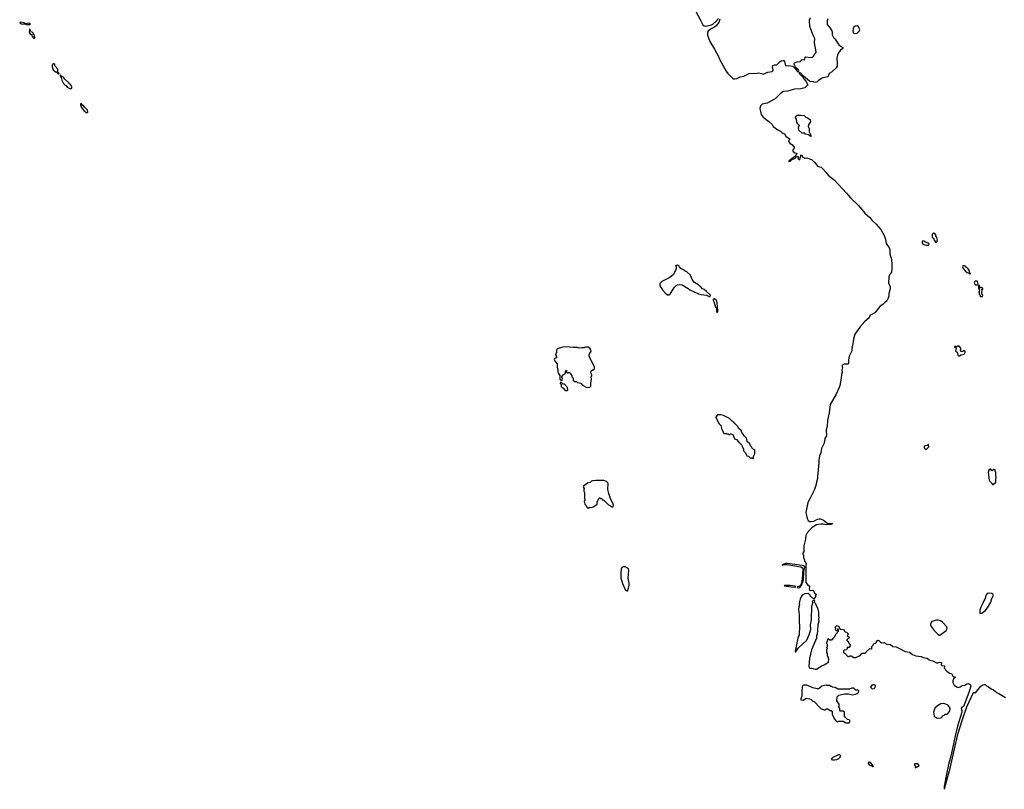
# Model space of a CAD drawing. Extents: x 2494159 to 2685562, y 773219 to 915170.
# Tile 18 of 201: x 2513973 to 2532401, y 844974 to 859385. Entities that reach past the tile are written whole.
import ezdxf

# ---------------------------------------------------------------- set-up
doc = ezdxf.new("R2010")
doc.units = 0

msp = doc.modelspace()

# ---------------------------------------------------------------- linework, layer by layer
at = {"layer": '0CON10XD'}
for points in [[(2526615, 859565), (2526715, 859378), (2526757, 859287), (2526785, 859267), (2526815, 859261), (2526921, 859289), (2526948, 859302), (2527002, 859348), (2527055, 859408)], [(2514115, 859288), (2514127, 859293), (2514165, 859293), (2514173, 859305), (2514153, 859317), (2514077, 859307), (2514053, 859325), (2513995, 859341), (2513977, 859335), (2513973, 859325), (2514005, 859310), (2514082, 859302), (2514115, 859288)], [(2527079, 859395), (2527060, 859335), (2527008, 859272), (2526976, 859244), (2526925, 859223), (2526859, 859175), (2526844, 859135), (2526845, 859095), (2526893, 858975), (2526976, 858835), (2527049, 858695), (2527068, 858645), (2527193, 858423), (2527225, 858377), (2527315, 858289), (2527335, 858279), (2527355, 858277), (2527396, 858285), (2527455, 858312), (2527525, 858327), (2527625, 858375), (2527776, 858386), (2527802, 858388), (2527855, 858380), (2527885, 858364), (2527975, 858401), (2528058, 858412), (2528071, 858425), (2528078, 858445), (2528063, 858505), (2528071, 858525), (2528105, 858541), (2528145, 858538), (2528205, 858601), (2528226, 858615), (2528262, 858622), (2528275, 858619), (2528287, 858605), (2528305, 858523), (2528364, 858526), (2528445, 858515), (2528490, 858470), (2528525, 858420), (2528546, 858404), (2528554, 858425), (2528552, 858445), (2528521, 858471), (2528494, 858504), (2528470, 858555), (2528469, 858565), (2528476, 858575), (2528525, 858597), (2528579, 858601), (2528615, 858638), (2528655, 858636), (2528667, 858645), (2528677, 858683), (2528685, 858692), (2528765, 858675), (2528805, 858682), (2528828, 858702), (2528856, 858744), (2528876, 858765), (2528882, 858785), (2528851, 858949), (2528852, 859032), (2528815, 859109), (2528762, 859255), (2528756, 859375), (2528776, 859425)], [(2529100, 859400), (2529088, 859365), (2529084, 859315), (2529088, 859298), (2529131, 859245), (2529174, 859175), (2529181, 859155), (2529182, 859102), (2529203, 859053), (2529235, 859019), (2529307, 858917), (2529338, 858888), (2529382, 858865), (2529388, 858855), (2529382, 858845), (2529337, 858813), (2529298, 858762), (2529278, 858722), (2529267, 858673), (2529276, 858565), (2529271, 858515), (2529252, 858485), (2529169, 858405), (2529124, 858376), (2529105, 858324), (2529095, 858312), (2528995, 858288), (2528933, 858255), (2528899, 858221), (2528855, 858211), (2528815, 858226), (2528775, 858224), (2528755, 858231), (2528640, 858330), (2528596, 858385), (2528565, 858393), (2528559, 858385), (2528562, 858375), (2528628, 858308), (2528649, 858275), (2528686, 858236), (2528724, 858165), (2528720, 858150), (2528694, 858136), (2528670, 858110), (2528595, 858090), (2528475, 858087), (2528345, 858049), (2528262, 858038), (2528206, 857995), (2528110, 857905), (2527965, 857824), (2527870, 857800), (2527842, 857778), (2527830, 857755), (2527824, 857725), (2527851, 857611), (2527887, 857557), (2527995, 857478), (2528055, 857422), (2528078, 857385), (2528162, 857322), (2528212, 857295), (2528244, 857264), (2528285, 857250), (2528314, 857204), (2528380, 857155), (2528380, 857135), (2528362, 857115), (2528369, 857095), (2528395, 857066), (2528427, 857045), (2528470, 856995), (2528470, 856975), (2528445, 856950), (2528442, 856925), (2528483, 856893), (2528520, 856885), (2528512, 856865), (2528473, 856817), (2528373, 856745), (2528365, 856730), (2528397, 856735), (2528420, 856760), (2528487, 856793), (2528511, 856815)], [(2514245, 859040), (2514260, 859055), (2514250, 859065), (2514250, 859085), (2514242, 859092), (2514218, 859148), (2514192, 859152), (2514190, 859165), (2514182, 859172), (2514165, 859210), (2514160, 859205), (2514160, 859165), (2514152, 859158), (2514150, 859145), (2514172, 859112), (2514198, 859108), (2514200, 859085), (2514208, 859078), (2514210, 859065), (2514232, 859042), (2514245, 859040)], [(2529625, 859126), (2529645, 859132), (2529675, 859157), (2529690, 859175), (2529697, 859195), (2529675, 859250), (2529657, 859267), (2529645, 859270), (2529608, 859262), (2529585, 859242), (2529574, 859215), (2529569, 859175), (2529574, 859145), (2529585, 859131), (2529625, 859126)], [(2514705, 858370), (2514710, 858375), (2514690, 858405), (2514687, 858457), (2514640, 858515), (2514628, 858548), (2514615, 858560), (2514602, 858558), (2514580, 858535), (2514580, 858505), (2514602, 858445), (2514645, 858410), (2514655, 858410), (2514695, 858370), (2514705, 858370)], [(2514925, 858090), (2514950, 858105), (2514950, 858125), (2514942, 858132), (2514930, 858165), (2514915, 858170), (2514900, 858185), (2514895, 858200), (2514821, 858271), (2514796, 858306), (2514762, 858322), (2514738, 858348), (2514732, 858348), (2514730, 858335), (2514750, 858305), (2514762, 858255), (2514795, 858190), (2514830, 858155), (2514845, 858150), (2514864, 858124), (2514925, 858090)], [(2515245, 857650), (2515250, 857655), (2515245, 857690), (2515185, 857750), (2515166, 857776), (2515155, 857780), (2515127, 857807), (2515112, 857808), (2515110, 857785), (2515120, 857775), (2515120, 857765), (2515145, 857720), (2515172, 857685), (2515215, 857650), (2515245, 857650)], [(2528785, 857200), (2528765, 857203), (2528735, 857230), (2528683, 857243), (2528665, 857260), (2528625, 857258), (2528615, 857262), (2528555, 857316), (2528549, 857375), (2528570, 857405), (2528537, 857437), (2528520, 857465), (2528509, 857525), (2528491, 857555), (2528495, 857568), (2528525, 857600), (2528595, 857600), (2528655, 857588), (2528685, 857560), (2528715, 857550), (2528769, 857515), (2528771, 857475), (2528736, 857415), (2528730, 857385), (2528750, 857345), (2528749, 857285), (2528782, 857225), (2528785, 857200)], [(2528511, 856815), (2528545, 856831), (2528551, 856815), (2528540, 856785), (2528575, 856760), (2528579, 856801), (2528591, 856825), (2528595, 856850), (2528610, 856855), (2528620, 856845), (2528620, 856825), (2528665, 856790), (2528705, 856798), (2528795, 856768), (2528852, 856712), (2528902, 856645), (2528925, 856634), (2528976, 856626), (2528997, 856597), (2529068, 856525), (2529103, 856475), (2529215, 856385), (2529448, 856135), (2529520, 856050), (2529675, 855905), (2529789, 855759), (2529879, 855685), (2529927, 855625), (2530005, 855559), (2530090, 855455), (2530147, 855355), (2530176, 855275), (2530188, 855195), (2530245, 855111), (2530258, 855075), (2530259, 854999), (2530290, 854895), (2530299, 854805), (2530299, 854721), (2530291, 854665), (2530275, 854630), (2530254, 854605), (2530238, 854562), (2530236, 854455), (2530264, 854385), (2530266, 854344), (2530238, 854255), (2530238, 854205), (2530224, 854155), (2530205, 854121), (2530165, 854087), (2530125, 854050), (2530075, 854018), (2530044, 853986), (2530006, 853925), (2529976, 853895), (2529885, 853844), (2529870, 853805), (2529789, 853731), (2529698, 853625), (2529606, 853495), (2529576, 853405), (2529559, 853275), (2529546, 853235), (2529546, 853185), (2529497, 853083), (2529488, 853015), (2529488, 852945), (2529477, 852933), (2529405, 852932), (2529358, 852912), (2529370, 852875), (2529358, 852825), (2529367, 852785), (2529352, 852738), (2529347, 852673), (2529322, 852535), (2529310, 852495), (2529254, 852375), (2529140, 852180), (2529126, 852025), (2529092, 851878), (2529084, 851765), (2529070, 851705), (2529071, 851595), (2529044, 851545), (2529031, 851455), (2528981, 851355), (2528965, 851272), (2528944, 851215), (2528931, 851135), (2528931, 851095), (2528911, 850885), (2528902, 850845), (2528903, 850795), (2528884, 850726), (2528874, 850665), (2528850, 850590), (2528764, 850415), (2528722, 850345), (2528689, 850155), (2528709, 850045), (2528730, 850010), (2528761, 849991), (2528785, 849986), (2528835, 849992), (2528905, 850030), (2528935, 850039), (2528959, 850039), (2529015, 850016), (2529075, 849969), (2529105, 849953), (2529173, 849953), (2529188, 849945), (2529135, 849924), (2529105, 849930), (2529065, 849928), (2529015, 849940), (2528965, 849940), (2528885, 849927), (2528804, 849875), (2528772, 849848), (2528711, 849775), (2528686, 849724), (2528679, 849655), (2528650, 849535), (2528647, 849425), (2528633, 849397), (2528632, 849375), (2528642, 849362), (2528642, 849315), (2528660, 849265), (2528660, 849245), (2528685, 849222), (2528693, 849205), (2528688, 849175), (2528688, 848845), (2528717, 848807), (2528758, 848775), (2528750, 848715), (2528775, 848698), (2528805, 848702), (2528826, 848696), (2528836, 848686), (2528848, 848645), (2528870, 848635), (2528880, 848625), (2528880, 848615), (2528870, 848605), (2528870, 848575), (2528835, 848540), (2528828, 848548), (2528812, 848552), (2528770, 848595), (2528768, 848608), (2528735, 848640), (2528668, 848632), (2528621, 848609), (2528605, 848590), (2528582, 848535), (2528568, 848485), (2528562, 848445), (2528568, 848425), (2528557, 848393), (2528552, 848345), (2528553, 848295), (2528563, 848245), (2528560, 848105), (2528570, 848035), (2528562, 847865), (2528540, 847805), (2528490, 847555), (2528495, 847540), (2528533, 847597), (2528544, 847616), (2528703, 847767), (2528758, 847885), (2528778, 847975), (2528773, 848055), (2528792, 848155), (2528798, 848405), (2528810, 848445), (2528820, 848455), (2528820, 848475), (2528812, 848482), (2528810, 848495), (2528835, 848520), (2528850, 848505), (2528840, 848475), (2528865, 848450), (2528880, 848415), (2528908, 848375), (2528922, 848285), (2528922, 848215), (2528928, 848205), (2528922, 848155), (2528928, 848125), (2528912, 848055), (2528908, 847955), (2528898, 847875), (2528888, 847852), (2528888, 847805), (2528792, 847585), (2528753, 847425), (2528752, 847355), (2528741, 847271), (2528751, 847251), (2528763, 847243), (2528795, 847242), (2528864, 847224), (2528886, 847224), (2528972, 847278), (2529045, 847308), (2529065, 847328), (2529095, 847340), (2529110, 847355), (2529120, 847415), (2529112, 847422), (2529110, 847445), (2529090, 847475), (2529090, 847515), (2529080, 847535), (2529080, 847595), (2529090, 847605), (2529090, 847615), (2529080, 847625), (2529080, 847635), (2529090, 847645), (2529090, 847685), (2529080, 847695), (2529080, 847725), (2529087, 847733), (2529105, 847800), (2529135, 847770), (2529165, 847770), (2529172, 847778), (2529188, 847782), (2529200, 847795), (2529200, 847805), (2529230, 847835), (2529245, 847880), (2529298, 847932), (2529300, 847965), (2529295, 847970), (2529272, 847968), (2529278, 847952), (2529265, 847940), (2529252, 847942), (2529250, 847955), (2529240, 847965), (2529240, 847975), (2529250, 847985), (2529230, 848005), (2529260, 848035), (2529275, 848040), (2529299, 848029), (2529332, 847972), (2529385, 847968), (2529405, 847960), (2529412, 847932), (2529425, 847920), (2529448, 847918), (2529480, 847885), (2529478, 847872), (2529460, 847855), (2529500, 847825), (2529500, 847805), (2529460, 847785), (2529460, 847775), (2529450, 847765), (2529465, 847750), (2529478, 847748), (2529492, 847712), (2529518, 847688), (2529520, 847675), (2529512, 847668), (2529510, 847645), (2529498, 847632), (2529462, 847628), (2529460, 847605), (2529440, 847585), (2529405, 847580), (2529390, 847565), (2529390, 847535), (2529405, 847520), (2529415, 847520), (2529475, 847460), (2529495, 847460), (2529505, 847470), (2529535, 847470), (2529585, 847440), (2529615, 847440), (2529700, 847475), (2529735, 847518), (2529755, 847522), (2529795, 847520), (2529820, 847545), (2529820, 847555), (2529882, 847608), (2529920, 847605), (2529920, 847645), (2529947, 847673), (2529960, 847705), (2529988, 847712), (2530008, 847732), (2530010, 847745), (2530035, 847768), (2530055, 847762), (2530081, 847731), (2530105, 847718), (2530145, 847722), (2530205, 847691), (2530274, 847684), (2530315, 847648), (2530375, 847643), (2530442, 847612), (2530545, 847552), (2530625, 847539), (2530685, 847500), (2530745, 847476), (2530845, 847459), (2530885, 847442), (2530955, 847430), (2530995, 847400), (2531025, 847388), (2531062, 847382), (2531134, 847344), (2531155, 847340), (2531195, 847353), (2531225, 847348), (2531220, 847305), (2531234, 847294), (2531280, 847285), (2531282, 847265), (2531277, 847245), (2531324, 847185), (2531375, 847146), (2531415, 847141), (2531434, 847104), (2531465, 847082), (2531490, 847075), (2531455, 847052), (2531436, 847005), (2531437, 846975), (2531461, 846921), (2531505, 846893), (2531545, 846882), (2531575, 846892), (2531615, 846917), (2531665, 846926), (2531703, 846947), (2531725, 846954), (2531745, 846949), (2531769, 846929), (2531774, 846905), (2531745, 846806), (2531642, 846535), (2531635, 846523), (2531605, 846512), (2531591, 846495), (2531609, 846449), (2531609, 846421), (2531525, 846154), (2531485, 846000), (2531398, 845592), (2531354, 845436), (2531321, 845255), (2531275, 845030), (2531274, 844974), (2531285, 844982), (2531396, 845394), (2531454, 845676), (2531540, 846025), (2531618, 846282), (2531702, 846518), (2531825, 846787), (2531835, 846792), (2531855, 846777), (2531865, 846783), (2531964, 846906), (2532000, 846930), (2532025, 846937), (2532045, 846937), (2532071, 846911), (2532107, 846895), (2532155, 846854), (2532197, 846837), (2532262, 846785), (2532300, 846770), (2532425, 846690)], [(2531135, 855220), (2531150, 855235), (2531140, 855245), (2531150, 855255), (2531140, 855305), (2531120, 855335), (2531120, 855355), (2531085, 855390), (2531075, 855390), (2531050, 855365), (2531053, 855313), (2531080, 855285), (2531080, 855265), (2531098, 855248), (2531100, 855235), (2531115, 855220), (2531135, 855220)], [(2530985, 855162), (2530992, 855185), (2530975, 855200), (2530926, 855216), (2530895, 855237), (2530873, 855237), (2530863, 855227), (2530862, 855202), (2530894, 855174), (2530945, 855162), (2530985, 855162)], [(2526895, 854200), (2526900, 854225), (2526830, 854295), (2526785, 854330), (2526754, 854344), (2526715, 854390), (2526704, 854394), (2526675, 854420), (2526601, 854461), (2526568, 854505), (2526525, 854600), (2526468, 854658), (2526455, 854670), (2526435, 854670), (2526405, 854700), (2526395, 854700), (2526350, 854725), (2526320, 854755), (2526315, 854770), (2526285, 854790), (2526250, 854775), (2526260, 854765), (2526259, 854711), (2526204, 854606), (2526142, 854555), (2525993, 854485), (2525956, 854445), (2525951, 854435), (2525954, 854404), (2526007, 854325), (2526055, 854268), (2526095, 854232), (2526125, 854232), (2526152, 854255), (2526228, 854375), (2526261, 854409), (2526285, 854422), (2526323, 854427), (2526375, 854418), (2526485, 854352), (2526515, 854328), (2526675, 854250), (2526726, 854236), (2526825, 854228), (2526868, 854208), (2526875, 854200), (2526895, 854200)], [(2531755, 854620), (2531770, 854635), (2531752, 854652), (2531748, 854685), (2531725, 854720), (2531700, 854745), (2531685, 854750), (2531675, 854768), (2531655, 854778), (2531622, 854778), (2531620, 854755), (2531632, 854725), (2531672, 854675), (2531705, 854650), (2531738, 854638), (2531755, 854620)], [(2531895, 854422), (2531910, 854435), (2531900, 854485), (2531895, 854490), (2531865, 854490), (2531842, 854478), (2531840, 854455), (2531850, 854435), (2531863, 854423), (2531895, 854422)], [(2531995, 854200), (2532000, 854225), (2531980, 854245), (2531980, 854295), (2531988, 854305), (2531980, 854335), (2531998, 854342), (2532000, 854355), (2531975, 854370), (2531962, 854368), (2531955, 854360), (2531942, 854362), (2531940, 854405), (2531925, 854410), (2531920, 854405), (2531920, 854355), (2531938, 854325), (2531932, 854298), (2531920, 854285), (2531930, 854275), (2531930, 854245), (2531950, 854225), (2531952, 854202), (2531995, 854200)], [(2527025, 853900), (2527037, 853913), (2527040, 853935), (2527030, 854085), (2527015, 854128), (2526975, 854160), (2526965, 854160), (2526952, 854148), (2526952, 854135), (2526967, 854107), (2526998, 854005), (2527012, 853982), (2527012, 853912), (2527025, 853900)], [(2524605, 852498), (2524645, 852502), (2524662, 852525), (2524662, 852585), (2524678, 852645), (2524672, 852695), (2524682, 852715), (2524682, 852735), (2524662, 852775), (2524662, 852788), (2524672, 852808), (2524695, 852830), (2524715, 852830), (2524730, 852845), (2524732, 852885), (2524672, 853005), (2524662, 853015), (2524633, 853083), (2524633, 853117), (2524668, 853175), (2524660, 853205), (2524643, 853233), (2524615, 853252), (2524565, 853252), (2524535, 853243), (2524495, 853243), (2524445, 853233), (2524405, 853249), (2524335, 853246), (2524195, 853259), (2524135, 853250), (2524035, 853220), (2524023, 853197), (2524018, 853155), (2524002, 853125), (2524018, 853075), (2524018, 853055), (2523985, 853038), (2523978, 853025), (2523999, 852979), (2524032, 852942), (2524033, 852877), (2524048, 852825), (2524048, 852785), (2524055, 852760), (2524080, 852725), (2524082, 852652), (2524115, 852620), (2524128, 852632), (2524130, 852675), (2524122, 852682), (2524120, 852695), (2524152, 852738), (2524180, 852755), (2524180, 852765), (2524190, 852775), (2524190, 852805), (2524205, 852820), (2524210, 852815), (2524210, 852785), (2524222, 852772), (2524235, 852770), (2524245, 852780), (2524265, 852780), (2524280, 852765), (2524282, 852752), (2524310, 852725), (2524310, 852695), (2524330, 852675), (2524330, 852635), (2524352, 852612), (2524395, 852610), (2524415, 852590), (2524475, 852580), (2524504, 852544), (2524575, 852502), (2524605, 852498)], [(2531565, 853090), (2531595, 853110), (2531647, 853123), (2531658, 853132), (2531660, 853145), (2531670, 853155), (2531668, 853175), (2531645, 853190), (2531625, 853170), (2531585, 853170), (2531580, 853195), (2531590, 853215), (2531590, 853235), (2531555, 853270), (2531542, 853272), (2531535, 853280), (2531505, 853250), (2531498, 853268), (2531472, 853268), (2531472, 853252), (2531488, 853248), (2531500, 853235), (2531490, 853185), (2531517, 853157), (2531530, 853105), (2531545, 853090), (2531565, 853090)], [(2524215, 852440), (2524230, 852455), (2524228, 852498), (2524168, 852558), (2524142, 852562), (2524125, 852580), (2524112, 852582), (2524098, 852598), (2524092, 852598), (2524090, 852575), (2524110, 852555), (2524110, 852515), (2524135, 852490), (2524148, 852488), (2524185, 852440), (2524215, 852440)], [(2527695, 851160), (2527710, 851175), (2527710, 851205), (2527732, 851258), (2527732, 851322), (2527718, 851338), (2527691, 851351), (2527670, 851385), (2527650, 851405), (2527640, 851445), (2527590, 851485), (2527577, 851547), (2527535, 851590), (2527516, 851626), (2527490, 851655), (2527475, 851690), (2527435, 851730), (2527406, 851776), (2527362, 851815), (2527333, 851853), (2527307, 851867), (2527255, 851918), (2527186, 851956), (2527145, 851972), (2527093, 851983), (2527035, 851987), (2527025, 851982), (2527000, 851945), (2527003, 851933), (2527065, 851820), (2527098, 851785), (2527113, 851713), (2527140, 851665), (2527140, 851655), (2527150, 851645), (2527150, 851635), (2527175, 851630), (2527182, 851638), (2527195, 851640), (2527205, 851630), (2527235, 851630), (2527245, 851620), (2527265, 851620), (2527275, 851630), (2527285, 851630), (2527320, 851615), (2527350, 851535), (2527390, 851525), (2527425, 851480), (2527490, 851415), (2527493, 851393), (2527517, 851347), (2527523, 851313), (2527557, 851277), (2527575, 851230), (2527585, 851220), (2527615, 851210), (2527655, 851170), (2527665, 851180), (2527675, 851180), (2527695, 851160)], [(2530945, 851340), (2530990, 851385), (2530985, 851430), (2530975, 851430), (2530955, 851410), (2530923, 851407), (2530900, 851395), (2530903, 851373), (2530915, 851350), (2530925, 851340), (2530945, 851340)], [(2532195, 850680), (2532240, 850725), (2532240, 850795), (2532250, 850805), (2532250, 850825), (2532240, 850835), (2532240, 850915), (2532230, 850925), (2532228, 850958), (2532205, 850960), (2532178, 850942), (2532165, 850940), (2532148, 850968), (2532135, 850970), (2532112, 850948), (2532100, 850905), (2532120, 850765), (2532125, 850750), (2532158, 850718), (2532160, 850705), (2532182, 850682), (2532195, 850680)], [(2524615, 850240), (2524645, 850258), (2524675, 850252), (2524705, 850262), (2524758, 850292), (2524780, 850315), (2524780, 850355), (2524788, 850362), (2524812, 850418), (2524825, 850430), (2524835, 850430), (2524845, 850420), (2524865, 850420), (2524880, 850405), (2524885, 850390), (2524915, 850380), (2524995, 850300), (2525025, 850290), (2525045, 850270), (2525058, 850268), (2525065, 850260), (2525078, 850272), (2525087, 850293), (2525080, 850315), (2525028, 850418), (2524997, 850515), (2524984, 850586), (2524989, 850699), (2524982, 850715), (2524958, 850735), (2524905, 850759), (2524755, 850759), (2524695, 850753), (2524676, 850745), (2524651, 850719), (2524602, 850705), (2524525, 850650), (2524520, 850635), (2524540, 850605), (2524530, 850585), (2524530, 850555), (2524540, 850545), (2524542, 850532), (2524542, 850425), (2524550, 850395), (2524538, 850365), (2524553, 850313), (2524577, 850287), (2524590, 850255), (2524605, 850240), (2524615, 850240)], [(2528549, 848749), (2528575, 848751), (2528605, 848787), (2528644, 848896), (2528652, 849055), (2528666, 849125), (2528659, 849149), (2528645, 849161), (2528626, 849166), (2528340, 849205), (2528312, 849205), (2528257, 849185), (2528245, 849170), (2528285, 849185), (2528331, 849181), (2528595, 849138), (2528622, 849122), (2528629, 849095), (2528619, 848911), (2528598, 848812), (2528578, 848782), (2528528, 848765), (2528522, 848755), (2528549, 848749)], [(2525355, 848690), (2525381, 848795), (2525381, 848835), (2525359, 848925), (2525372, 849075), (2525365, 849100), (2525350, 849115), (2525307, 849137), (2525265, 849140), (2525245, 849130), (2525232, 849098), (2525224, 849025), (2525224, 848935), (2525255, 848830), (2525312, 848705), (2525335, 848690), (2525355, 848690)], [(2528475, 848759), (2528495, 848764), (2528500, 848765), (2528485, 848775), (2528395, 848788), (2528285, 848790), (2528280, 848785), (2528414, 848764), (2528475, 848759)], [(2531945, 848268), (2531975, 848271), (2532042, 848315), (2532085, 848370), (2532148, 848475), (2532166, 848545), (2532196, 848605), (2532187, 848627), (2532170, 848640), (2532104, 848646), (2532082, 848638), (2532061, 848615), (2532035, 848535), (2532015, 848505), (2532002, 848458), (2531961, 848385), (2531943, 848327), (2531945, 848268)], [(2531195, 847861), (2531310, 847950), (2531330, 847985), (2531325, 848015), (2531249, 848099), (2531205, 848127), (2531165, 848138), (2531135, 848140), (2531046, 848114), (2531031, 848099), (2531018, 848065), (2531019, 848045), (2531030, 848020), (2531087, 847947), (2531162, 847872), (2531175, 847862), (2531195, 847861)], [(2529495, 846220), (2529510, 846235), (2529510, 846265), (2529497, 846277), (2529465, 846280), (2529422, 846322), (2529410, 846345), (2529408, 846418), (2529385, 846440), (2529335, 846440), (2529320, 846455), (2529320, 846495), (2529300, 846525), (2529310, 846535), (2529310, 846565), (2529268, 846628), (2529273, 846707), (2529303, 846737), (2529408, 846762), (2529485, 846762), (2529563, 846743), (2529617, 846753), (2529645, 846770), (2529655, 846770), (2529670, 846785), (2529680, 846815), (2529668, 846828), (2529622, 846832), (2529585, 846870), (2529545, 846870), (2529535, 846860), (2529512, 846858), (2529505, 846850), (2529375, 846848), (2529365, 846842), (2529355, 846848), (2529285, 846850), (2529235, 846878), (2529188, 846888), (2529175, 846900), (2529155, 846900), (2529127, 846917), (2529075, 846918), (2529065, 846922), (2529005, 846912), (2528985, 846902), (2528945, 846868), (2528925, 846858), (2528897, 846857), (2528815, 846871), (2528705, 846926), (2528645, 846926), (2528632, 846918), (2528619, 846895), (2528609, 846815), (2528612, 846718), (2528595, 846670), (2528595, 846650), (2528645, 846643), (2528680, 846675), (2528705, 846682), (2528755, 846670), (2528787, 846657), (2528820, 846625), (2528840, 846615), (2528945, 846512), (2528965, 846490), (2528993, 846473), (2529018, 846468), (2529025, 846460), (2529045, 846460), (2529075, 846480), (2529095, 846480), (2529142, 846452), (2529158, 846448), (2529180, 846425), (2529180, 846375), (2529190, 846365), (2529190, 846355), (2529225, 846290), (2529255, 846250), (2529265, 846250), (2529275, 846240), (2529288, 846242), (2529295, 846250), (2529385, 846250), (2529435, 846220), (2529495, 846220)], [(2529925, 846858), (2529965, 846860), (2529987, 846883), (2529992, 846915), (2529965, 846933), (2529935, 846933), (2529923, 846925), (2529900, 846885), (2529925, 846858)], [(2531175, 846306), (2531215, 846312), (2531230, 846320), (2531245, 846348), (2531275, 846359), (2531295, 846378), (2531325, 846383), (2531345, 846394), (2531375, 846433), (2531387, 846475), (2531385, 846492), (2531359, 846535), (2531335, 846557), (2531268, 846578), (2531213, 846577), (2531151, 846539), (2531099, 846491), (2531077, 846417), (2531091, 846345), (2531135, 846314), (2531175, 846306)], [(2529225, 845523), (2529265, 845532), (2529305, 845552), (2529330, 845575), (2529340, 845595), (2529338, 845608), (2529325, 845618), (2529295, 845620), (2529195, 845572), (2529170, 845545), (2529170, 845535), (2529194, 845524), (2529225, 845523)], [(2529945, 845400), (2529950, 845405), (2529942, 845412), (2529940, 845425), (2529898, 845475), (2529875, 845482), (2529852, 845478), (2529853, 845463), (2529875, 845430), (2529895, 845420), (2529915, 845420), (2529932, 845402), (2529945, 845400)], [(2530745, 845382), (2530775, 845400), (2530785, 845400), (2530808, 845422), (2530785, 845450), (2530725, 845450), (2530720, 845445), (2530720, 845425), (2530730, 845415), (2530730, 845385), (2530745, 845382)]]:
    msp.add_lwpolyline(points, dxfattribs=at)

doc.saveas('drawing.dxf')
